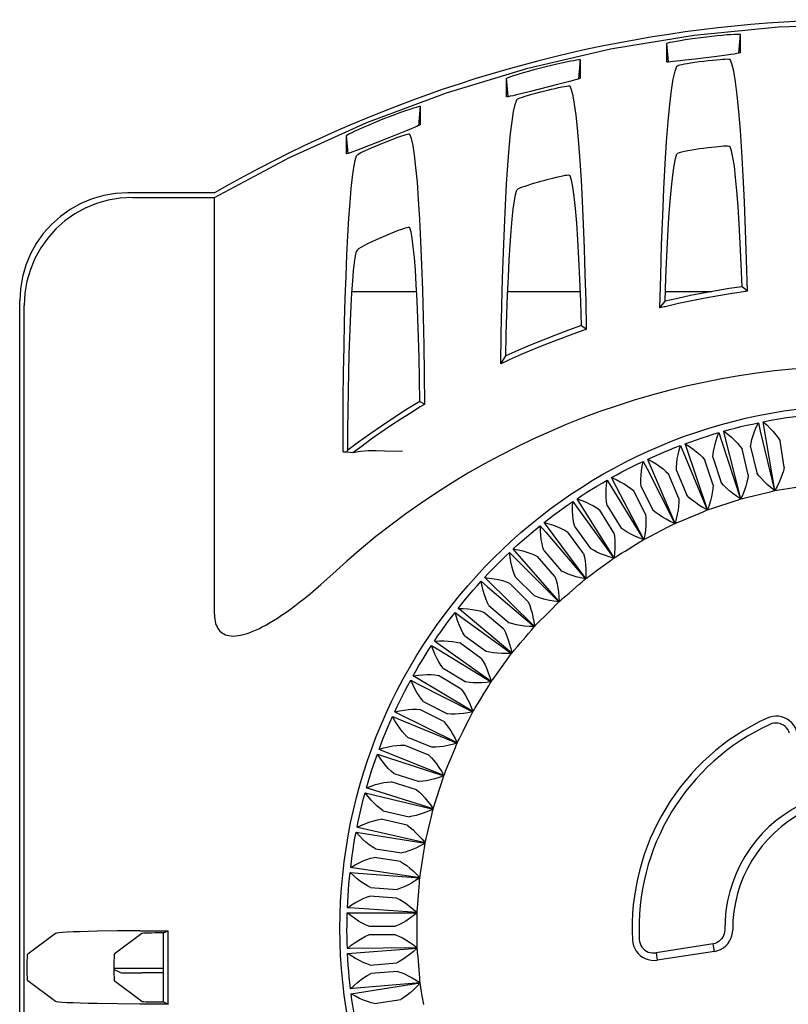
# Model space of a CAD drawing. Header units: inches. Extents: x 0 to 13.8, y 0 to 10.6.
# Tile 14 of 27: x 4.52 to 5.219, y 5.446 to 6.342. Entities that reach past the tile are written whole.
import ezdxf

# ---------------------------------------------------------------- set-up
doc = ezdxf.new("R2010")
doc.units = ezdxf.units.IN
doc.header["$LTSCALE"] = 0.75625
doc.header["$MEASUREMENT"] = 0
doc.layers.get('0').update_dxf_attribs({"linetype": 'CONTINUOUS'})

msp = doc.modelspace()

# ---------------------------------------------------------------- linework, layer by layer
at = {"color": 7, "linetype": 'Continuous'}
for p, q in [((5.0574, 6.31546), (5.13363, 6.328)), ((5.17552, 6.32882), (5.174, 6.31151)), ((5.17552, 6.32882), (5.17552, 6.312)), ((4.98214, 6.29799), (5.0574, 6.31546)), ((5.10859, 6.30371), (5.10859, 6.32053)), ((5.11005, 6.30384), (5.10859, 6.32053)), ((5.15428, 6.3087), (5.13458, 6.30625)), ((5.16297, 6.30983), (5.15428, 6.3087)), ((4.90818, 6.27565), (4.98214, 6.29799)), ((5.02985, 6.30575), (5.02832, 6.28825)), ((5.02985, 6.30575), (5.02985, 6.28893)), ((4.96292, 6.27196), (4.96292, 6.28877)), ((4.96438, 6.27208), (4.96292, 6.28877)), ((5.00914, 6.28304), (4.98474, 6.27685)), ((5.01769, 6.28525), (5.00914, 6.28304)), ((4.83583, 6.24854), (4.90818, 6.27565)), ((4.88418, 6.26333), (4.88263, 6.24561)), ((4.88418, 6.26333), (4.88418, 6.24652)), ((4.76554, 6.21684), (4.83583, 6.24854)), ((4.81725, 6.21996), (4.81725, 6.23678)), ((4.81871, 6.22009), (4.81725, 6.23678)), ((4.87253, 6.24135), (4.85425, 6.23406)), ((4.84012, 6.22556), (4.84361, 6.22705)), ((4.85484, 6.23152), (4.8619, 6.23418)), ((4.69717, 6.18048), (4.76554, 6.21684)), ((5.00468, 6.19776), (4.99936, 6.19638)), ((4.69717, 6.18461), (4.61837, 6.18461)), ((4.6225, 6.18048), (4.69717, 6.18048)), ((4.69717, 5.8013), (4.69717, 6.18048)), ((4.82228, 6.09475), (4.88112, 6.09475)), ((4.96395, 6.09475), (5.02997, 6.09475)), ((5.10748, 6.09475), (5.14961, 6.09475)), ((5.18191, 6.09498), (5.17707, 6.09918)), ((5.1819, 6.09498), (5.18039, 6.09477)), ((4.52001, 4.07825), (4.52001, 6.08624)), ((4.52413, 4.08238), (4.52413, 6.08212)), ((5.10242, 6.07992), (5.10718, 6.08597)), ((5.03097, 6.06382), (5.03569, 6.06046)), ((4.95765, 6.02903), (4.96222, 6.03624)), ((4.96276, 6.0314), (4.95766, 6.02903)), ((4.9653, 6.03256), (4.96276, 6.0314)), ((4.88405, 5.99488), (4.88864, 5.99232)), ((4.88019, 5.98717), (4.876, 5.98456)), ((4.88441, 5.98976), (4.88019, 5.98717)), ((4.88864, 5.99232), (4.88441, 5.98976)), ((5.1919, 5.97538), (5.19371, 5.96787)), ((5.1561, 5.96644), (5.1585, 5.9591)), ((5.19371, 5.96787), (5.20666, 5.91365)), ((4.82829, 5.95765), (4.81859, 5.95041)), ((5.1585, 5.9591), (5.17566, 5.90606)), ((5.2155, 5.93498), (5.21161, 5.9589)), ((4.81565, 5.94866), (4.81417, 5.94877)), ((4.81767, 5.94851), (4.81859, 5.95041)), ((4.86812, 5.94926), (4.85198, 5.94956)), ((5.12111, 5.95472), (5.12408, 5.94759)), ((5.1828, 5.92802), (5.17705, 5.95156)), ((5.1847, 5.95343), (5.19045, 5.92989)), ((5.08715, 5.9403), (5.09066, 5.93342)), ((5.12408, 5.94759), (5.14535, 5.89606)), ((5.15074, 5.91852), (5.14316, 5.94153)), ((5.15064, 5.94399), (5.15822, 5.92098)), ((5.09066, 5.93342), (5.11591, 5.88372)), ((5.11743, 5.93192), (5.12679, 5.90957)), ((5.05442, 5.92325), (5.05538, 5.92171)), ((5.05538, 5.92171), (5.08754, 5.8691)), ((5.11953, 5.90653), (5.11017, 5.92887)), ((5.08935, 5.89212), (5.07827, 5.91367)), ((5.08527, 5.91727), (5.09636, 5.89573)), ((5.21484, 5.91495), (5.21871, 5.91555)), ((5.21871, 5.91555), (5.22639, 5.9168)), ((5.02314, 5.90369), (5.02768, 5.89745)), ((5.18371, 5.908), (5.18752, 5.9089)), ((5.18752, 5.9089), (5.19508, 5.91075)), ((5.02768, 5.89745), (5.0604, 5.85231)), ((5.0604, 5.8754), (5.04766, 5.89601)), ((5.05435, 5.90015), (5.0671, 5.87954)), ((5.15322, 5.89863), (5.15695, 5.89982)), ((5.15695, 5.89982), (5.16434, 5.90226)), ((5.12357, 5.88689), (5.12719, 5.88838)), ((5.12719, 5.88838), (5.13436, 5.89139)), ((4.99348, 5.88173), (4.9985, 5.87587)), ((5.03285, 5.85645), (5.01853, 5.876)), ((5.02488, 5.88065), (5.0392, 5.86111)), ((5.09841, 5.87463), (5.10533, 5.87819)), ((4.9985, 5.87587), (5.03466, 5.83343)), ((5.09492, 5.87287), (5.09841, 5.87463)), ((4.99703, 5.8589), (5.01284, 5.84054)), ((5.06746, 5.85664), (5.0708, 5.85867)), ((5.0708, 5.85867), (5.07742, 5.86276)), ((4.96564, 5.85752), (4.97111, 5.85206)), ((4.97111, 5.85206), (5.01048, 5.8126)), ((5.00687, 5.83541), (4.99106, 5.85377)), ((5.04136, 5.83831), (5.04453, 5.8406)), ((5.04453, 5.8406), (5.05081, 5.84519)), ((4.93979, 5.83119), (4.94566, 5.82619)), ((4.97097, 5.83504), (4.98817, 5.81797)), ((4.94566, 5.82619), (4.98801, 5.78993)), ((4.98262, 5.81238), (4.96542, 5.82945)), ((5.01976, 5.82051), (5.02565, 5.82559)), ((5.01678, 5.81798), (5.01976, 5.82051)), ((4.94686, 5.8092), (4.96535, 5.79354)), ((4.91608, 5.80292), (4.92233, 5.79839)), ((4.92233, 5.79839), (4.96739, 5.76557)), ((4.96026, 5.78753), (4.94177, 5.80319)), ((4.99386, 5.79579), (4.99664, 5.79855)), ((4.99664, 5.79855), (5.00212, 5.80407)), ((4.92485, 5.78155), (4.94451, 5.76739)), ((4.97532, 5.77484), (4.98034, 5.78077)), ((4.89466, 5.77287), (4.90124, 5.76885)), ((4.90124, 5.76885), (4.94874, 5.73966)), ((4.93991, 5.761), (4.92025, 5.77516)), ((4.97276, 5.77187), (4.97532, 5.77484)), ((4.90508, 5.75226), (4.92579, 5.73968)), ((4.95592, 5.74953), (4.96046, 5.75584)), ((4.9217, 5.73295), (4.90099, 5.74553)), ((4.95361, 5.74637), (4.95592, 5.74953)), ((4.87566, 5.74124), (4.88254, 5.73774)), ((4.88254, 5.73774), (4.93218, 5.71237)), ((4.93855, 5.72274), (4.9426, 5.72942)), ((4.88767, 5.72151), (4.9093, 5.71059)), ((4.93649, 5.7194), (4.93855, 5.72274)), ((4.8592, 5.70821), (4.86634, 5.70527)), ((4.90576, 5.70356), (4.88412, 5.71448)), ((4.86634, 5.70527), (4.91782, 5.68387)), ((4.92337, 5.69474), (4.92687, 5.70168)), ((4.87273, 5.68948), (4.89515, 5.6803)), ((4.92158, 5.69126), (4.92337, 5.69474)), ((4.89217, 5.67301), (4.86974, 5.6822)), ((4.84539, 5.674), (4.85274, 5.67162)), ((4.85274, 5.67162), (4.90573, 5.65433)), ((4.91041, 5.6656), (4.91336, 5.67279)), ((4.9089, 5.66199), (4.91041, 5.6656)), ((4.86034, 5.65639), (4.88341, 5.64899)), ((4.88101, 5.64149), (4.85794, 5.64889)), ((4.83431, 5.6388), (4.84181, 5.63701)), ((4.84181, 5.63701), (4.896, 5.62393)), ((4.89856, 5.63181), (4.89978, 5.63553)), ((4.89978, 5.63553), (4.90216, 5.64294)), ((4.85059, 5.62242), (4.87417, 5.61686)), ((4.87237, 5.60919), (4.84878, 5.61475)), ((4.89155, 5.60472), (4.89333, 5.61229)), ((4.82601, 5.60285), (4.83364, 5.60165)), ((4.83364, 5.60165), (4.88869, 5.59286)), ((4.89062, 5.60092), (4.89155, 5.60472)), ((4.84353, 5.58779), (4.86748, 5.5841)), ((4.88575, 5.57336), (4.88694, 5.58105)), ((4.86628, 5.57632), (4.84233, 5.58001)), ((4.88513, 5.5695), (4.88575, 5.57336)), ((4.82057, 5.56635), (4.82827, 5.56576)), ((4.82827, 5.56576), (4.88384, 5.56132)), ((4.86279, 5.54306), (4.83863, 5.54487)), ((4.83922, 5.55272), (4.86338, 5.55092)), ((4.88244, 5.54165), (4.88302, 5.5494)), ((4.88212, 5.53775), (4.88244, 5.54165)), ((4.81801, 5.52954), (4.82573, 5.52955)), ((4.82573, 5.52955), (4.88147, 5.52949)), ((4.55243, 5.51086), (4.52729, 5.49201)), ((4.60898, 5.51311), (4.59059, 5.51281)), ((4.63113, 5.51079), (4.60608, 5.49201)), ((4.62938, 5.51329), (4.60898, 5.51311)), ((4.62938, 5.51329), (4.65493, 5.51335)), ((4.6508, 5.51129), (4.65493, 5.51335)), ((4.6508, 5.44848), (4.6508, 5.51129)), ((4.65493, 5.44642), (4.65493, 5.51335)), ((4.83767, 5.51741), (4.8619, 5.51751)), ((4.86193, 5.50964), (4.8377, 5.50954)), ((4.88162, 5.50977), (4.88159, 5.51754)), ((4.88161, 5.50585), (4.88162, 5.50977)), ((5.15089, 5.50128), (5.09894, 5.49333)), ((5.15194, 5.49446), (5.15089, 5.50128)), ((4.81834, 5.49265), (4.82603, 5.49326)), ((4.82603, 5.49326), (4.88161, 5.49757)), ((5.09894, 5.49333), (5.1, 5.48648)), ((5.15194, 5.49446), (5.1, 5.48648)), ((4.83889, 5.4821), (4.86304, 5.4841)), ((4.88331, 5.47792), (4.88267, 5.48567)), ((4.60567, 5.47912), (4.63859, 5.47912)), ((4.61133, 5.47526), (4.60567, 5.47809)), ((4.6508, 5.47493), (4.631, 5.47493)), ((4.86369, 5.47625), (4.83954, 5.47425)), ((4.8836, 5.47402), (4.88331, 5.47792)), ((4.55243, 5.44891), (4.52729, 5.46776)), ((4.63113, 5.44898), (4.60608, 5.46776)), ((4.82919, 5.45711), (4.88426, 5.46576)), ((4.82156, 5.45589), (4.82919, 5.45711)), ((4.62927, 5.44648), (4.60888, 5.44667)), ((4.65493, 5.44642), (4.62927, 5.44648)), ((4.6508, 5.44848), (4.65493, 5.44642)), ((4.84288, 5.44698), (4.86679, 5.45087)), ((4.88749, 5.44631), (4.88624, 5.45398))]:
    msp.add_line(p, q, dxfattribs=at)
for points in [[(5.13363, 6.328), (5.21035, 6.33552), (5.28772, 6.33806)], [(5.10859, 6.32053), (5.10895, 6.32076), (5.11002, 6.32108), (5.11182, 6.32152), (5.11427, 6.32203), (5.11738, 6.32263), (5.12105, 6.32328), (5.1252, 6.32396), (5.12973, 6.32465), (5.13456, 6.32534), (5.13956, 6.32601), (5.14462, 6.32664), (5.14961, 6.32721), (5.15442, 6.32771), (5.15896, 6.32814), (5.16311, 6.32848), (5.16678, 6.32874), (5.16988, 6.32892)], [(5.16988, 6.32892), (5.17235, 6.32901), (5.17412, 6.32902), (5.1752, 6.32895)], [(5.1752, 6.32895), (5.17529, 6.32893), (5.17537, 6.32891), (5.17544, 6.32889), (5.17548, 6.32887), (5.17551, 6.32884), (5.17552, 6.32882)], [(5.13458, 6.30625), (5.1253, 6.30513), (5.12116, 6.30465), (5.11748, 6.30424), (5.11437, 6.30392)], [(5.12716, 6.3023), (5.1305, 6.30284), (5.13418, 6.30337), (5.13812, 6.30392), (5.14218, 6.30444), (5.14624, 6.30492), (5.15016, 6.30535), (5.15381, 6.30571), (5.15711, 6.306)], [(5.15711, 6.306), (5.15962, 6.3062), (5.1618, 6.30631), (5.1636, 6.30634), (5.16496, 6.30629), (5.16585, 6.30615), (5.16627, 6.30592)], [(5.17552, 6.312), (5.17516, 6.3118), (5.17409, 6.31153), (5.1723, 6.31119), (5.16982, 6.31079), (5.16667, 6.31034), (5.16297, 6.30983)], [(5.18191, 6.09498), (5.18115, 6.12366), (5.18028, 6.15074), (5.17927, 6.17631), (5.17815, 6.20008), (5.17693, 6.22183), (5.17561, 6.24143), (5.1742, 6.25868), (5.17271, 6.27348), (5.17117, 6.28568), (5.16957, 6.29521), (5.16794, 6.30194), (5.16627, 6.30592)], [(4.96292, 6.28877), (4.96325, 6.28903), (4.96428, 6.28949), (4.96602, 6.29014), (4.96843, 6.29097), (4.97157, 6.29199), (4.97528, 6.29313), (4.97946, 6.29437), (4.98401, 6.29566), (4.98881, 6.29697), (4.99376, 6.29828), (4.99875, 6.29954), (5.00368, 6.30075), (5.00847, 6.30187), (5.013, 6.30288), (5.01722, 6.30378), (5.02098, 6.30453), (5.02411, 6.30511)], [(5.02411, 6.30511), (5.02661, 6.30553), (5.0284, 6.30577), (5.02951, 6.30584)], [(5.02951, 6.30584), (5.02961, 6.30584), (5.02969, 6.30583), (5.02976, 6.30581), (5.02981, 6.3058), (5.02984, 6.30578), (5.02985, 6.30575)], [(5.10242, 6.07992), (5.10313, 6.10941), (5.10396, 6.13731), (5.10492, 6.16372), (5.10601, 6.18833), (5.10721, 6.21092), (5.10851, 6.23134), (5.10991, 6.24939), (5.11138, 6.26495), (5.11292, 6.27787), (5.11452, 6.28807), (5.11616, 6.2954), (5.11784, 6.2999)], [(5.10895, 6.30359), (5.10884, 6.30361), (5.10875, 6.30362), (5.10868, 6.30364), (5.10863, 6.30366), (5.1086, 6.30368), (5.10859, 6.30371)], [(5.11437, 6.30392), (5.11187, 6.3037), (5.11007, 6.30359), (5.10895, 6.30359)], [(5.11784, 6.29991), (5.11826, 6.30025), (5.11917, 6.30062), (5.12055, 6.30101), (5.12239, 6.30143), (5.12461, 6.30186), (5.12716, 6.3023)], [(5.02985, 6.28893), (5.0295, 6.28869), (5.02847, 6.28829), (5.02674, 6.28775), (5.02435, 6.28705), (5.0213, 6.28621), (5.01769, 6.28525)], [(4.98288, 6.27339), (4.98601, 6.27429), (4.98938, 6.27521), (4.99295, 6.27616), (4.99661, 6.2771), (5.00027, 6.27801), (5.00382, 6.27886), (5.00716, 6.27963), (5.01024, 6.28032)], [(5.01024, 6.28032), (5.01307, 6.28092), (5.01554, 6.28137), (5.01759, 6.28168), (5.01914, 6.28182), (5.02014, 6.28179), (5.0206, 6.28159)], [(5.03569, 6.06046), (5.03515, 6.08604), (5.03451, 6.11051), (5.03377, 6.13395), (5.03292, 6.15614), (5.03199, 6.17692), (5.03096, 6.19616), (5.02986, 6.21372), (5.02869, 6.2295), (5.02745, 6.24338), (5.02615, 6.25528), (5.02481, 6.26511), (5.02343, 6.27281), (5.02203, 6.27829), (5.0206, 6.28159)], [(4.96329, 6.27189), (4.96318, 6.27188), (4.96308, 6.27189), (4.96301, 6.2719), (4.96296, 6.27191), (4.96293, 6.27193), (4.96292, 6.27196)], [(4.96882, 6.27296), (4.96625, 6.27239), (4.96441, 6.27203), (4.96329, 6.27189)], [(4.98474, 6.27685), (4.97587, 6.27464), (4.97203, 6.27371), (4.96882, 6.27296)], [(4.97217, 6.26926), (4.97265, 6.26973), (4.9737, 6.27029), (4.97529, 6.27095), (4.97739, 6.2717), (4.97994, 6.27251), (4.98288, 6.27339)], [(4.81725, 6.23678), (4.8176, 6.23709), (4.81856, 6.23767), (4.82013, 6.2385), (4.82233, 6.23958), (4.82521, 6.24094), (4.82867, 6.24253), (4.83271, 6.24432), (4.83718, 6.24625), (4.84201, 6.24828), (4.84704, 6.25034), (4.85214, 6.25238), (4.85718, 6.25434), (4.86203, 6.25617), (4.86667, 6.25787), (4.87114, 6.25945), (4.87515, 6.26082), (4.8784, 6.26188)], [(4.8784, 6.26188), (4.88095, 6.26266), (4.88275, 6.26316), (4.88381, 6.26337)], [(4.88381, 6.26337), (4.88392, 6.26339), (4.88401, 6.26339), (4.88408, 6.26339), (4.88414, 6.26338), (4.88417, 6.26336), (4.88418, 6.26333)], [(4.95765, 6.02903), (4.95808, 6.0559), (4.95862, 6.08173), (4.95928, 6.10662), (4.96005, 6.13031), (4.96092, 6.15261), (4.96189, 6.17339), (4.96295, 6.19248), (4.96409, 6.20977), (4.9653, 6.22511), (4.96658, 6.23841), (4.96792, 6.24954), (4.9693, 6.25845), (4.97072, 6.265), (4.97217, 6.26925)], [(4.88418, 6.24652), (4.88382, 6.24622), (4.88282, 6.2457), (4.8812, 6.24495), (4.87895, 6.24398), (4.87603, 6.24277), (4.87253, 6.24135)], [(4.87493, 6.2377), (4.87457, 6.23787), (4.87383, 6.23787), (4.87273, 6.23768), (4.87127, 6.23732), (4.86943, 6.23678), (4.86724, 6.23607), (4.86472, 6.23521), (4.8619, 6.23418)], [(4.88864, 5.99232), (4.88836, 6.01959), (4.88794, 6.04596), (4.88739, 6.07155), (4.88672, 6.09601), (4.88592, 6.11912), (4.88502, 6.14068), (4.88401, 6.16048), (4.88291, 6.17838), (4.88173, 6.19418), (4.88047, 6.20777), (4.87915, 6.219), (4.87778, 6.22779), (4.87637, 6.23401), (4.87493, 6.2377)], [(4.85425, 6.23406), (4.83023, 6.22456), (4.82623, 6.223), (4.823, 6.22177)], [(4.8265, 6.21839), (4.82687, 6.21889), (4.82766, 6.21951), (4.82885, 6.22026), (4.83042, 6.22112), (4.83237, 6.2221), (4.83466, 6.22317), (4.83726, 6.22432), (4.84012, 6.22556)], [(4.84361, 6.22705), (4.85107, 6.23005), (4.85484, 6.23152)], [(5.15269, 6.22626), (5.14935, 6.22589), (5.14582, 6.22547), (5.14217, 6.225), (5.13852, 6.2245), (5.13497, 6.22399), (5.13161, 6.22347)], [(5.16627, 6.22637), (5.16588, 6.22666), (5.16508, 6.22686), (5.16388, 6.22696), (5.16229, 6.22698), (5.16034, 6.22691), (5.15807, 6.22676), (5.15551, 6.22655), (5.15269, 6.22626)], [(5.17707, 6.09918), (5.17631, 6.11975), (5.17547, 6.13879), (5.17453, 6.15637), (5.17352, 6.17228), (5.17243, 6.18638), (5.17128, 6.19857), (5.17008, 6.20872), (5.16884, 6.21679), (5.16757, 6.22266), (5.16627, 6.22637)], [(4.81417, 5.9489), (4.81422, 5.97337), (4.81439, 5.99746), (4.81468, 6.02128), (4.81507, 6.04453), (4.81557, 6.06697), (4.81618, 6.08847), (4.81688, 6.10883), (4.81768, 6.1279), (4.81856, 6.14553), (4.81952, 6.16158), (4.82056, 6.17591), (4.82165, 6.18842), (4.82281, 6.199), (4.824, 6.20757), (4.82523, 6.21401), (4.8265, 6.21838)], [(4.81763, 6.21995), (4.81751, 6.21993), (4.81742, 6.21992), (4.81735, 6.21991), (4.81729, 6.21992), (4.81726, 6.21994), (4.81725, 6.21996)], [(4.823, 6.22177), (4.82047, 6.22085), (4.81869, 6.22024), (4.81763, 6.21995)], [(5.10718, 6.08597), (5.1079, 6.10726), (5.10871, 6.12704), (5.10962, 6.14538), (5.11061, 6.16205), (5.11168, 6.17688), (5.11282, 6.18978), (5.11401, 6.20061), (5.11525, 6.2093), (5.11653, 6.21571), (5.11784, 6.21991)], [(5.13161, 6.22347), (5.12788, 6.22284), (5.12461, 6.22222), (5.1219, 6.22161), (5.11983, 6.22102), (5.11845, 6.22045), (5.11784, 6.21991)], [(5.0206, 6.20018), (5.02015, 6.20047), (5.01921, 6.20057), (5.01779, 6.20049), (5.01593, 6.20024), (5.01364, 6.19982), (5.01097, 6.19926), (5.00796, 6.19857), (5.00468, 6.19776)], [(5.03097, 6.06382), (5.03031, 6.08565), (5.02955, 6.10593), (5.02869, 6.12477), (5.02773, 6.14189), (5.02669, 6.1571), (5.02557, 6.17027), (5.02439, 6.18125), (5.02316, 6.18996), (5.0219, 6.19625), (5.0206, 6.20018)], [(4.98852, 6.19336), (4.9852, 6.19236), (4.98213, 6.1914), (4.97938, 6.19048), (4.977, 6.18961), (4.97505, 6.18881), (4.97358, 6.18807), (4.97262, 6.18743), (4.97217, 6.18687)], [(4.99936, 6.19638), (4.99662, 6.19564), (4.99388, 6.19489), (4.99117, 6.19413), (4.98852, 6.19336)], [(4.61837, 6.18461), (4.60728, 6.18398), (4.59647, 6.18214), (4.58587, 6.17908), (4.57568, 6.17487), (4.56603, 6.16953), (4.55703, 6.16315), (4.54881, 6.1558), (4.54146, 6.14758), (4.53508, 6.13858), (4.52974, 6.12894), (4.52553, 6.11874), (4.52247, 6.10814), (4.52064, 6.09733), (4.52001, 6.08624)], [(4.96222, 6.03624), (4.96267, 6.05567), (4.96321, 6.07413), (4.96382, 6.09169), (4.96452, 6.10814), (4.96529, 6.12335), (4.96612, 6.13722), (4.96702, 6.14962), (4.96797, 6.16049), (4.96897, 6.1697), (4.97001, 6.17721), (4.97107, 6.18292), (4.97217, 6.18687)], [(4.6225, 6.18048), (4.61135, 6.17984), (4.6005, 6.178), (4.58989, 6.17493), (4.57971, 6.1707), (4.57009, 6.16537), (4.56113, 6.159), (4.55294, 6.15168), (4.54561, 6.14349), (4.53925, 6.13452), (4.53391, 6.1249), (4.52969, 6.11472), (4.52662, 6.10411), (4.52477, 6.09326), (4.52413, 6.08211)], [(4.87493, 6.15264), (4.87444, 6.15296), (4.87339, 6.15297), (4.87184, 6.15269), (4.8698, 6.15213), (4.86726, 6.15129), (4.86423, 6.15019), (4.86075, 6.14884), (4.85688, 6.14728), (4.85271, 6.14553), (4.84845, 6.1437), (4.84436, 6.14189), (4.8404, 6.14008), (4.83652, 6.13824), (4.83309, 6.13648), (4.83033, 6.13492), (4.82831, 6.13356), (4.82705, 6.13245), (4.8265, 6.13158)], [(4.88405, 5.99488), (4.88375, 6.01508), (4.88335, 6.03438), (4.88284, 6.05287), (4.88224, 6.07029), (4.88156, 6.08644), (4.88079, 6.10118), (4.87994, 6.11435), (4.87903, 6.12583), (4.87807, 6.13548), (4.87705, 6.14322), (4.87601, 6.14893), (4.87493, 6.15264)], [(4.81859, 5.95041), (4.81864, 5.9687), (4.81879, 5.98664), (4.81903, 6.00429), (4.81935, 6.02141), (4.81977, 6.03783), (4.82026, 6.0534), (4.82084, 6.06796), (4.82148, 6.08139), (4.8222, 6.09354), (4.82297, 6.10431), (4.82379, 6.11357), (4.82466, 6.12126), (4.82556, 6.12725), (4.8265, 6.13158)], [(5.18039, 6.09477), (5.16807, 6.09296), (5.15578, 6.09096), (5.14353, 6.08877), (5.13131, 6.08638), (5.11913, 6.0838), (5.107, 6.08102)], [(5.17712, 6.09918), (5.16529, 6.09741), (5.15354, 6.09546), (5.14185, 6.09334), (5.13023, 6.09105), (5.11867, 6.0886), (5.10718, 6.08597)], [(5.107, 6.08102), (5.10624, 6.08084), (5.10243, 6.07992)], [(5.031, 6.06383), (5.01913, 6.0596), (5.00742, 6.05522), (4.99587, 6.05069), (4.98448, 6.04601), (4.97327, 6.04119), (4.96222, 6.03624)], [(5.03223, 6.05928), (5.0208, 6.05522), (5.00948, 6.051), (4.99826, 6.04662), (4.98716, 6.04209), (4.97617, 6.0374), (4.9653, 6.03256)], [(5.03569, 6.06046), (5.03512, 6.06027), (5.03223, 6.05927)], [(4.88405, 5.99488), (4.8719, 5.98737), (4.86026, 5.97987), (4.84912, 5.9724), (4.83846, 5.96499), (4.82829, 5.95765)], [(4.876, 5.98456), (4.86657, 5.97855), (4.8574, 5.9725), (4.84848, 5.96644), (4.83981, 5.96035), (4.83138, 5.95425), (4.82319, 5.94814)], [(5.16053, 5.96771), (5.16571, 5.96917), (5.17091, 5.97056), (5.17613, 5.97187), (5.18138, 5.97311), (5.18663, 5.97428), (5.1919, 5.97538)], [(5.1847, 5.95343), (5.18523, 5.95678), (5.18603, 5.96022), (5.18708, 5.96375), (5.1884, 5.96743), (5.19001, 5.97131), (5.1919, 5.97538)], [(5.19642, 5.97629), (5.2017, 5.97734), (5.20699, 5.97832), (5.2123, 5.97922), (5.21762, 5.98005), (5.22295, 5.9808), (5.22829, 5.98148)], [(5.20691, 5.9137), (5.19671, 5.97451), (5.19642, 5.97629)], [(5.19642, 5.97629), (5.19979, 5.97325), (5.20281, 5.97027), (5.20548, 5.96737), (5.20782, 5.96452), (5.20987, 5.96169), (5.21161, 5.9589)], [(5.12543, 5.95633), (5.13048, 5.9582), (5.13556, 5.95999), (5.14066, 5.96171), (5.14578, 5.96336), (5.15093, 5.96493), (5.1561, 5.96644)], [(5.15064, 5.94399), (5.15091, 5.94735), (5.15143, 5.95085), (5.1522, 5.95447), (5.15324, 5.95825), (5.15453, 5.96225), (5.1561, 5.96644)], [(5.17591, 5.90613), (5.16096, 5.96595), (5.16053, 5.96771)], [(5.16053, 5.96771), (5.16412, 5.96495), (5.16737, 5.96222), (5.17027, 5.95952), (5.17284, 5.95685), (5.1751, 5.95419), (5.17705, 5.95156)], [(4.82319, 5.94814), (4.81714, 5.94855), (4.81565, 5.94866)], [(4.85198, 5.94956), (4.84433, 5.94976), (4.83698, 5.94973), (4.82993, 5.94915), (4.82319, 5.94814)], [(5.09133, 5.94224), (5.09622, 5.94449), (5.10114, 5.94668), (5.10609, 5.94879), (5.11107, 5.95084), (5.11608, 5.95282), (5.12111, 5.95472)], [(5.11743, 5.93192), (5.11743, 5.93526), (5.11768, 5.93878), (5.11817, 5.94248), (5.1189, 5.94637), (5.11988, 5.95045), (5.12111, 5.95472)], [(5.14559, 5.89615), (5.12599, 5.95462), (5.12543, 5.95633)], [(5.12543, 5.95633), (5.12922, 5.95387), (5.13267, 5.9514), (5.13578, 5.94893), (5.13856, 5.94647), (5.14102, 5.944), (5.14316, 5.94153)], [(5.05844, 5.92552), (5.06313, 5.92815), (5.06787, 5.93071), (5.07264, 5.93321), (5.07744, 5.93564), (5.08228, 5.938), (5.08715, 5.9403)], [(5.08527, 5.91727), (5.08501, 5.92063), (5.08498, 5.92417), (5.08517, 5.92786), (5.0856, 5.93177), (5.08626, 5.93591), (5.08715, 5.9403)], [(5.11615, 5.88383), (5.09203, 5.94057), (5.09133, 5.94224)], [(5.09133, 5.94224), (5.09529, 5.94008), (5.09892, 5.9379), (5.10223, 5.93567), (5.1052, 5.93343), (5.10785, 5.93116), (5.11017, 5.92887)], [(5.20666, 5.91365), (5.20318, 5.91642), (5.20001, 5.91916), (5.19717, 5.92188), (5.19463, 5.92457), (5.19239, 5.92724), (5.19045, 5.92989)], [(5.2155, 5.93498), (5.21474, 5.93174), (5.21371, 5.92838), (5.21241, 5.9249), (5.21085, 5.92131), (5.20902, 5.91757), (5.20691, 5.9137)], [(5.02696, 5.90626), (5.03144, 5.90925), (5.03595, 5.91218), (5.04051, 5.91504), (5.04511, 5.91784), (5.04975, 5.92058), (5.05442, 5.92325)], [(5.05435, 5.90015), (5.05383, 5.90347), (5.05353, 5.90699), (5.05343, 5.9107), (5.05355, 5.91463), (5.05388, 5.91882), (5.05442, 5.92325)], [(5.08776, 5.86923), (5.05926, 5.92391), (5.05844, 5.92552)], [(5.05844, 5.92552), (5.06253, 5.92369), (5.06632, 5.9218), (5.06982, 5.91982), (5.07299, 5.91779), (5.0758, 5.91575), (5.07827, 5.91367)], [(5.17566, 5.90606), (5.17195, 5.90857), (5.16857, 5.91106), (5.16553, 5.91353), (5.1628, 5.916), (5.16036, 5.91849), (5.15822, 5.92098)], [(5.1828, 5.92802), (5.18229, 5.92473), (5.18153, 5.92129), (5.18051, 5.91773), (5.17924, 5.91403), (5.1777, 5.91016), (5.17591, 5.90613)], [(5.15074, 5.91852), (5.15049, 5.91519), (5.15, 5.91171), (5.14927, 5.90808), (5.14829, 5.90428), (5.14706, 5.90031), (5.14559, 5.89615)], [(5.19508, 5.91075), (5.19888, 5.91171), (5.20273, 5.91265)], [(5.20273, 5.91265), (5.20469, 5.91314), (5.20666, 5.91365)], [(5.20691, 5.9137), (5.20893, 5.914), (5.21093, 5.91431), (5.21484, 5.91495)], [(4.99709, 5.8846), (5.00132, 5.88793), (5.00559, 5.8912), (5.00991, 5.89441), (5.01428, 5.89757), (5.01869, 5.90066), (5.02314, 5.90369)], [(5.02488, 5.88065), (5.0241, 5.88392), (5.02352, 5.88741), (5.02313, 5.8911), (5.02294, 5.89503), (5.02294, 5.89923), (5.02314, 5.90369)], [(5.06061, 5.85245), (5.02791, 5.90472), (5.02696, 5.90626)], [(5.02696, 5.90626), (5.03121, 5.90475), (5.03514, 5.90316), (5.03876, 5.90148), (5.04205, 5.89972), (5.04502, 5.8979), (5.04766, 5.89601)], [(5.11953, 5.90653), (5.11954, 5.90318), (5.11932, 5.89966), (5.11888, 5.89599), (5.1182, 5.89215), (5.11729, 5.88809), (5.11615, 5.88383)], [(5.14535, 5.89606), (5.14143, 5.89828), (5.13786, 5.90051), (5.13464, 5.90273), (5.13174, 5.90498), (5.12912, 5.90726), (5.12679, 5.90957)], [(5.16434, 5.90226), (5.16805, 5.90351), (5.17182, 5.90475)], [(5.17182, 5.90475), (5.17373, 5.9054), (5.17566, 5.90606)], [(5.17591, 5.90613), (5.17789, 5.90659), (5.17986, 5.90706), (5.18371, 5.908)], [(5.11591, 5.88372), (5.11184, 5.88562), (5.1081, 5.88756), (5.10472, 5.88953), (5.10165, 5.89154), (5.09886, 5.89361), (5.09636, 5.89573)], [(5.13436, 5.89139), (5.13796, 5.89293), (5.14162, 5.89446)], [(5.14162, 5.89446), (5.14348, 5.89525), (5.14535, 5.89606)], [(5.14559, 5.89615), (5.14753, 5.89677), (5.14946, 5.89739), (5.15322, 5.89863)], [(5.08935, 5.89212), (5.08963, 5.88878), (5.08969, 5.88526), (5.08953, 5.88157), (5.08916, 5.87769), (5.08857, 5.87357), (5.08776, 5.86923)], [(5.11615, 5.88383), (5.11804, 5.88459), (5.11991, 5.88536), (5.12357, 5.88689)], [(4.96901, 5.86066), (4.97297, 5.86431), (4.97697, 5.86791), (4.98103, 5.87145), (4.98513, 5.87494), (4.98928, 5.87836), (4.99348, 5.88173)], [(4.99703, 5.8589), (4.996, 5.86208), (4.99514, 5.8655), (4.99447, 5.86918), (4.99396, 5.87311), (4.99364, 5.87729), (4.99348, 5.88173)], [(5.03486, 5.83359), (4.99816, 5.88314), (4.99709, 5.8846)], [(4.99709, 5.8846), (5.00144, 5.88343), (5.00548, 5.88215), (5.00923, 5.88075), (5.01265, 5.87926), (5.01575, 5.87767), (5.01853, 5.876)], [(5.08754, 5.8691), (5.08333, 5.87068), (5.07946, 5.87232), (5.07592, 5.87401), (5.0727, 5.87578), (5.06976, 5.87762), (5.0671, 5.87954)], [(5.10533, 5.87819), (5.1088, 5.88001), (5.11232, 5.88183)], [(5.11232, 5.88183), (5.11411, 5.88277), (5.11591, 5.88372)], [(5.0604, 5.8754), (5.06094, 5.87209), (5.06127, 5.86858), (5.06141, 5.8649), (5.06134, 5.86099), (5.06107, 5.85684), (5.06061, 5.85245)], [(5.08411, 5.86694), (5.08582, 5.86801), (5.08754, 5.8691)], [(5.08776, 5.86923), (5.08959, 5.87014), (5.09139, 5.87105), (5.09492, 5.87287)], [(5.01067, 5.81277), (4.97019, 5.85929), (4.96901, 5.86066)], [(4.96901, 5.86066), (4.97344, 5.85983), (4.97757, 5.85888), (4.98138, 5.85779), (4.9849, 5.85657), (4.98812, 5.85523), (4.99106, 5.85377)], [(5.0604, 5.85231), (5.05608, 5.85355), (5.05209, 5.85488), (5.04844, 5.85629), (5.04508, 5.8578), (5.042, 5.8594), (5.0392, 5.86111)], [(5.07742, 5.86276), (5.08073, 5.86485), (5.08411, 5.86694)], [(4.9429, 5.83459), (4.94655, 5.83854), (4.95026, 5.84244), (4.95403, 5.84629), (4.95785, 5.85009), (4.96172, 5.85383), (4.96564, 5.85752)], [(4.97097, 5.83504), (4.96969, 5.83812), (4.96857, 5.84147), (4.96761, 5.84508), (4.9668, 5.84896), (4.96614, 5.8531), (4.96564, 5.85752)], [(5.03285, 5.85645), (5.03364, 5.8532), (5.03425, 5.84974), (5.03468, 5.84606), (5.03492, 5.84216), (5.03498, 5.838), (5.03486, 5.83359)], [(5.05081, 5.84519), (5.05395, 5.84753), (5.05715, 5.84988)], [(5.05715, 5.84988), (5.05877, 5.85108), (5.0604, 5.85231)], [(5.06061, 5.85245), (5.06236, 5.8535), (5.06408, 5.85455), (5.06746, 5.85664)], [(5.03466, 5.83343), (5.03025, 5.83433), (5.02617, 5.83534), (5.02242, 5.83647), (5.01896, 5.8377), (5.01577, 5.83906), (5.01284, 5.84054)], [(4.69717, 5.8013), (4.69725, 5.79896), (4.69745, 5.79678), (4.69779, 5.79477), (4.69825, 5.79291), (4.69884, 5.7912), (4.69953, 5.78964), (4.70032, 5.78823), (4.70121, 5.78698), (4.7022, 5.78586), (4.70328, 5.78487), (4.70445, 5.784), (4.70573, 5.78326), (4.70714, 5.78262), (4.70869, 5.78211), (4.71039, 5.78173), (4.71223, 5.78149), (4.71422, 5.78141), (4.71635, 5.78149), (4.71859, 5.78173), (4.72094, 5.78214), (4.7234, 5.7827), (4.72598, 5.78344), (4.72866, 5.78434), (4.73146, 5.7854), (4.73438, 5.78664), (4.73741, 5.78804), (4.74056, 5.78962), (4.74383, 5.79138), (4.74722, 5.79331), (4.75074, 5.79543), (4.75439, 5.79774), (4.75818, 5.80024), (4.76211, 5.80295), (4.76619, 5.80587), (4.77042, 5.80901), (4.77481, 5.81238), (4.77936, 5.81598), (4.78409, 5.81984), (4.78899, 5.82395), (4.79407, 5.82834), (4.79934, 5.83303), (4.8048, 5.838)], [(4.91891, 5.80655), (4.92225, 5.81077), (4.92564, 5.81495), (4.92909, 5.81909), (4.9326, 5.82317), (4.93617, 5.82721), (4.93979, 5.83119)], [(4.94686, 5.8092), (4.94535, 5.81217), (4.94397, 5.81542), (4.94272, 5.81895), (4.94161, 5.82275), (4.94063, 5.82683), (4.93979, 5.83119)], [(4.98818, 5.79012), (4.94418, 5.83331), (4.9429, 5.83459)], [(4.9429, 5.83459), (4.9474, 5.83411), (4.95159, 5.83348), (4.95547, 5.8327), (4.95906, 5.83176), (4.96238, 5.83068), (4.96542, 5.82945)], [(5.00687, 5.83541), (5.00792, 5.83222), (5.0088, 5.82881), (5.00951, 5.82518), (5.01005, 5.82131), (5.01044, 5.81717), (5.01067, 5.81277)], [(5.03161, 5.83076), (5.03313, 5.83208), (5.03466, 5.83343)], [(5.03486, 5.83359), (5.03652, 5.83478), (5.03816, 5.83596), (5.04136, 5.83831)], [(5.02565, 5.82559), (5.0286, 5.82817), (5.03161, 5.83076)], [(5.01048, 5.8126), (5.00601, 5.81315), (5.00185, 5.81384), (4.99804, 5.81466), (4.99451, 5.81562), (4.99121, 5.81673), (4.98817, 5.81797)], [(5.01067, 5.81277), (5.01223, 5.81409), (5.01377, 5.81539), (5.01678, 5.81798)], [(4.96755, 5.76577), (4.92029, 5.80538), (4.91891, 5.80655)], [(4.91891, 5.80655), (4.92344, 5.80642), (4.92768, 5.80612), (4.93161, 5.80565), (4.93526, 5.805), (4.93865, 5.80418), (4.94177, 5.80319)], [(4.98262, 5.81238), (4.98392, 5.80929), (4.98506, 5.80596), (4.98605, 5.8024), (4.9869, 5.79858), (4.98761, 5.79448), (4.98818, 5.79012)], [(5.00212, 5.80407), (5.00486, 5.80687), (5.00765, 5.80969)], [(5.00765, 5.80969), (5.00906, 5.81113), (5.01048, 5.8126)], [(4.8972, 5.77671), (4.90019, 5.78119), (4.90325, 5.78562), (4.90636, 5.79001), (4.90954, 5.79436), (4.91278, 5.79866), (4.91608, 5.80292)], [(4.92485, 5.78155), (4.92311, 5.78439), (4.92148, 5.78752), (4.91996, 5.79094), (4.91855, 5.79465), (4.91726, 5.79864), (4.91608, 5.80292)], [(4.98818, 5.79012), (4.98964, 5.79155), (4.99107, 5.79297), (4.99386, 5.79579)], [(4.96026, 5.78753), (4.96179, 5.78455), (4.96319, 5.78133), (4.96445, 5.77786), (4.9656, 5.77412), (4.96663, 5.77009), (4.96755, 5.76577)], [(4.98801, 5.78993), (4.98351, 5.79013), (4.97931, 5.79049), (4.97545, 5.79101), (4.97185, 5.79169), (4.96848, 5.79253), (4.96535, 5.79354)], [(4.98034, 5.78077), (4.98285, 5.78378), (4.98542, 5.78681)], [(4.98542, 5.78681), (4.98671, 5.78836), (4.98801, 5.78993)], [(4.87789, 5.74527), (4.88053, 5.74996), (4.88322, 5.75462), (4.88599, 5.75925), (4.88881, 5.76383), (4.8917, 5.76837), (4.89466, 5.77287)], [(4.90508, 5.75226), (4.90312, 5.75495), (4.90125, 5.75795), (4.89947, 5.76124), (4.89778, 5.76483), (4.89617, 5.7687), (4.89466, 5.77287)], [(4.8972, 5.77671), (4.90173, 5.77695), (4.90597, 5.77698), (4.90993, 5.77681), (4.91362, 5.77645), (4.91706, 5.7759), (4.92025, 5.77516)], [(4.94888, 5.73988), (4.89867, 5.77566), (4.8972, 5.77671)], [(4.96755, 5.76577), (4.96888, 5.76731), (4.9702, 5.76884), (4.97276, 5.77187)], [(4.93991, 5.761), (4.94167, 5.75815), (4.94332, 5.75504), (4.94485, 5.75168), (4.94629, 5.74805), (4.94763, 5.74411), (4.94888, 5.73988)], [(4.96739, 5.76557), (4.96291, 5.76541), (4.9587, 5.76544), (4.95478, 5.76566), (4.95112, 5.76606), (4.94769, 5.76663), (4.94451, 5.76739)], [(4.96046, 5.75584), (4.96273, 5.75903), (4.96505, 5.76225)], [(4.96505, 5.76225), (4.96622, 5.7639), (4.96739, 5.76557)], [(4.87789, 5.74527), (4.8824, 5.74585), (4.88663, 5.74622), (4.89058, 5.74636), (4.89428, 5.74629), (4.89775, 5.74601), (4.90099, 5.74553)], [(4.93231, 5.7126), (4.87944, 5.74433), (4.87789, 5.74527)], [(4.94888, 5.73988), (4.9501, 5.74152), (4.95129, 5.74315), (4.95361, 5.74637)], [(4.86112, 5.7124), (4.86337, 5.71729), (4.86569, 5.72215), (4.86809, 5.72697), (4.87055, 5.73177), (4.87307, 5.73652), (4.87566, 5.74124)], [(4.88767, 5.72151), (4.88551, 5.72404), (4.88341, 5.72688), (4.88137, 5.73002), (4.8794, 5.73346), (4.8775, 5.7372), (4.87566, 5.74124)], [(4.9217, 5.73295), (4.92367, 5.73028), (4.92555, 5.72732), (4.92736, 5.72406), (4.92909, 5.72052), (4.93074, 5.7167), (4.93231, 5.7126)], [(4.94874, 5.73966), (4.94428, 5.73916), (4.94009, 5.73886), (4.93616, 5.73877), (4.93249, 5.73887), (4.92902, 5.73918), (4.92579, 5.73968)], [(4.9426, 5.72942), (4.94461, 5.73278), (4.94667, 5.73618)], [(4.94667, 5.73618), (4.9477, 5.73791), (4.94874, 5.73966)], [(4.93231, 5.7126), (4.93338, 5.71432), (4.93444, 5.71603), (4.93649, 5.7194)], [(4.84697, 5.67833), (4.84883, 5.68338), (4.85077, 5.6884), (4.85277, 5.6934), (4.85485, 5.69837), (4.85699, 5.7033), (4.8592, 5.70821)], [(4.87273, 5.68948), (4.87037, 5.69184), (4.86805, 5.69451), (4.86578, 5.69748), (4.86355, 5.70075), (4.86136, 5.70433), (4.8592, 5.70821)], [(4.86112, 5.7124), (4.86556, 5.71334), (4.86975, 5.71404), (4.87368, 5.71449), (4.87737, 5.71471), (4.88085, 5.71471), (4.88412, 5.71448)], [(4.91793, 5.68411), (4.86273, 5.71159), (4.86112, 5.7124)], [(4.93218, 5.71237), (4.92778, 5.71152), (4.92362, 5.71089), (4.91972, 5.71049), (4.91604, 5.71031), (4.91257, 5.71035), (4.9093, 5.71059)], [(4.92687, 5.70168), (4.92861, 5.70519), (4.93039, 5.70874)], [(4.93039, 5.70874), (4.93129, 5.71054), (4.93218, 5.71237)], [(5.22672, 5.69518), (5.22557, 5.69785), (5.22414, 5.70025), (5.2224, 5.70237), (5.22039, 5.70422), (5.21812, 5.70578), (5.21567, 5.70702), (5.21312, 5.70789), (5.21048, 5.7084), (5.20777, 5.70854), (5.20507, 5.70831), (5.20243, 5.70772), (5.19987, 5.70675)], [(4.90576, 5.70356), (4.90793, 5.70105), (4.91004, 5.69824), (4.91209, 5.69514), (4.91409, 5.69176), (4.91604, 5.68808), (4.91793, 5.68411)], [(5.22015, 5.69295), (5.21954, 5.69467), (5.21869, 5.69626), (5.21759, 5.69775), (5.21629, 5.69907), (5.21481, 5.70018), (5.2132, 5.70106), (5.21149, 5.7017), (5.2097, 5.70209), (5.20786, 5.70221), (5.20601, 5.70208), (5.20422, 5.70169), (5.20249, 5.70104)], [(4.91793, 5.68411), (4.91887, 5.68592), (4.91979, 5.68771), (4.92158, 5.69126)], [(4.84697, 5.67833), (4.85133, 5.67961), (4.85545, 5.68063), (4.85933, 5.68139), (4.86299, 5.6819), (4.86646, 5.68217), (4.86974, 5.6822)], [(4.91782, 5.68387), (4.9135, 5.68268), (4.9094, 5.68172), (4.90553, 5.68102), (4.90188, 5.68055), (4.89841, 5.68031), (4.89515, 5.6803)], [(4.91336, 5.67279), (4.91482, 5.67643), (4.91632, 5.6801)], [(4.91632, 5.6801), (4.91707, 5.68198), (4.91782, 5.68387)], [(4.83554, 5.64324), (4.837, 5.64842), (4.83854, 5.65358), (4.84014, 5.65872), (4.84182, 5.66384), (4.84357, 5.66893), (4.84539, 5.674)], [(4.86034, 5.65639), (4.8578, 5.65856), (4.85528, 5.66103), (4.85279, 5.66381), (4.85031, 5.66689), (4.84784, 5.67029), (4.84539, 5.674)], [(4.90582, 5.65457), (4.84864, 5.67764), (4.84697, 5.67833)], [(4.89217, 5.67301), (4.89453, 5.67067), (4.89685, 5.66804), (4.89914, 5.66512), (4.9014, 5.6619), (4.90362, 5.65839), (4.90582, 5.65457)], [(4.90582, 5.65457), (4.90662, 5.65645), (4.9074, 5.65831), (4.9089, 5.66199)], [(4.90573, 5.65433), (4.90152, 5.6528), (4.89751, 5.65153), (4.89371, 5.65052), (4.8901, 5.64977), (4.88667, 5.64926), (4.88341, 5.64899)], [(4.90453, 5.65046), (4.90514, 5.65238), (4.90573, 5.65433)], [(4.83554, 5.64324), (4.83978, 5.64486), (4.84381, 5.64621), (4.84762, 5.64727), (4.85123, 5.64806), (4.85467, 5.6486), (4.85794, 5.64889)], [(4.89607, 5.62418), (4.83726, 5.64269), (4.83554, 5.64324)], [(4.90216, 5.64294), (4.90332, 5.64668), (4.90453, 5.65046)], [(4.82689, 5.60737), (4.82795, 5.61265), (4.82907, 5.61791), (4.83027, 5.62316), (4.83154, 5.6284), (4.83289, 5.63361), (4.83431, 5.6388)], [(4.85059, 5.62242), (4.84789, 5.62439), (4.84518, 5.62666), (4.84248, 5.62923), (4.83977, 5.63211), (4.83704, 5.6353), (4.83431, 5.6388)], [(4.88101, 5.64149), (4.88355, 5.63934), (4.88608, 5.6369), (4.88859, 5.63417), (4.89109, 5.63114), (4.89358, 5.62781), (4.89607, 5.62418)], [(4.89607, 5.62418), (4.89672, 5.62612), (4.89735, 5.62803), (4.89856, 5.63181)], [(4.896, 5.62393), (4.89192, 5.62207), (4.88803, 5.62049), (4.88432, 5.61919), (4.88079, 5.61816), (4.8774, 5.61738), (4.87417, 5.61686)], [(4.89333, 5.61229), (4.8942, 5.61611), (4.89511, 5.61997)], [(4.89511, 5.61997), (4.89556, 5.62194), (4.896, 5.62393)], [(4.82689, 5.60737), (4.831, 5.60932), (4.83491, 5.61098), (4.83862, 5.61233), (4.84216, 5.61341), (4.84555, 5.61422), (4.84878, 5.61475)], [(4.88874, 5.59312), (4.82866, 5.60695), (4.82689, 5.60737)], [(4.87237, 5.60919), (4.87507, 5.60725), (4.87778, 5.60501), (4.88049, 5.60249), (4.88322, 5.59967), (4.88597, 5.59654), (4.88874, 5.59312)], [(4.82109, 5.57093), (4.82173, 5.57628), (4.82244, 5.58161), (4.82322, 5.58694), (4.82408, 5.59226), (4.82501, 5.59756), (4.82601, 5.60285)], [(4.84353, 5.58779), (4.84068, 5.58954), (4.83781, 5.59159), (4.83491, 5.59394), (4.83198, 5.5966), (4.82902, 5.59957), (4.82601, 5.60285)], [(4.88874, 5.59312), (4.88923, 5.5951), (4.88971, 5.59706), (4.89062, 5.60092)], [(4.88869, 5.59286), (4.88477, 5.59069), (4.88101, 5.58881), (4.87741, 5.58722), (4.87397, 5.58591), (4.87065, 5.58487), (4.86748, 5.5841)], [(4.88811, 5.58885), (4.8884, 5.59084), (4.88869, 5.59286)], [(4.88694, 5.58105), (4.88722, 5.58298), (4.88751, 5.58493), (4.88811, 5.58885)], [(4.82109, 5.57093), (4.82503, 5.5732), (4.8288, 5.57515), (4.83239, 5.5768), (4.83584, 5.57815), (4.83915, 5.57922), (4.84233, 5.58001)], [(4.86628, 5.57632), (4.86913, 5.57459), (4.87201, 5.57257), (4.87491, 5.57027), (4.87785, 5.56767), (4.88083, 5.56477), (4.88387, 5.56157)], [(4.81817, 5.53415), (4.81838, 5.53953), (4.81867, 5.5449), (4.81903, 5.55028), (4.81947, 5.55564), (4.81998, 5.561), (4.82057, 5.56635)], [(4.83922, 5.55272), (4.83624, 5.55424), (4.83321, 5.55606), (4.83014, 5.55817), (4.82701, 5.56059), (4.82382, 5.56332), (4.82057, 5.56635)], [(4.88387, 5.56157), (4.82288, 5.57065), (4.82109, 5.57093)], [(4.88387, 5.56157), (4.8842, 5.56359), (4.88452, 5.56558), (4.88513, 5.5695)], [(4.88384, 5.56132), (4.8801, 5.55885), (4.8765, 5.55667), (4.87304, 5.55481), (4.8697, 5.55323), (4.86648, 5.55193), (4.86338, 5.55092)], [(4.88302, 5.5494), (4.88328, 5.55331), (4.88358, 5.55727)], [(4.88358, 5.55727), (4.88371, 5.55928), (4.88384, 5.56132)], [(4.81817, 5.53415), (4.82191, 5.53671), (4.82552, 5.53896), (4.82897, 5.54088), (4.8323, 5.5425), (4.83552, 5.54383), (4.83863, 5.54487)], [(4.86279, 5.54306), (4.86577, 5.54156), (4.8688, 5.53978), (4.87187, 5.53771), (4.87501, 5.53535), (4.87821, 5.53269), (4.88148, 5.52974)], [(4.88148, 5.52974), (4.88166, 5.53178), (4.88182, 5.53379), (4.88212, 5.53775)], [(4.81814, 5.49725), (4.81793, 5.50263), (4.81779, 5.50801), (4.81773, 5.51339), (4.81775, 5.51878), (4.81784, 5.52416), (4.81801, 5.52954)], [(4.83767, 5.51741), (4.83457, 5.5187), (4.83141, 5.52028), (4.82819, 5.52214), (4.82488, 5.5243), (4.82149, 5.52677), (4.81801, 5.52954)], [(4.88148, 5.52974), (4.81997, 5.53401), (4.81817, 5.53415)], [(4.88147, 5.52949), (4.87794, 5.52673), (4.87452, 5.52428), (4.87122, 5.52215), (4.86802, 5.52032), (4.86491, 5.51877), (4.8619, 5.51751)], [(4.88153, 5.52543), (4.88151, 5.52745), (4.88147, 5.52949)], [(4.88159, 5.51754), (4.88155, 5.52146), (4.88153, 5.52543)], [(4.59059, 5.51281), (4.58243, 5.51263), (4.57509, 5.51242), (4.56866, 5.51219), (4.56321, 5.51195), (4.55883, 5.51169), (4.55554, 5.51142), (4.55342, 5.51114), (4.55243, 5.51086)], [(4.81814, 5.49725), (4.82167, 5.5001), (4.82509, 5.50263), (4.82838, 5.50481), (4.83157, 5.50668), (4.83468, 5.50826), (4.8377, 5.50954)], [(4.86193, 5.50964), (4.86501, 5.50838), (4.86817, 5.50683), (4.8714, 5.50501), (4.87471, 5.5029), (4.87811, 5.50051), (4.8816, 5.49783)], [(5.16135, 5.51404), (5.16125, 5.51228), (5.16091, 5.51058), (5.16033, 5.50891), (5.15953, 5.50734), (5.15853, 5.50589), (5.15733, 5.50459), (5.15596, 5.50346), (5.15442, 5.50251), (5.15273, 5.50179), (5.15089, 5.50128)], [(5.15194, 5.49446), (5.15492, 5.49517), (5.15763, 5.49624), (5.16009, 5.49768), (5.16227, 5.49941), (5.16418, 5.50144), (5.16578, 5.50369), (5.16702, 5.50611), (5.16792, 5.50868), (5.16845, 5.51133), (5.16863, 5.51411)], [(4.8816, 5.49783), (4.88162, 5.49987), (4.88163, 5.50189), (4.88161, 5.50585)], [(5.07735, 5.50497), (5.07769, 5.50219), (5.07839, 5.49954), (5.07945, 5.49703), (5.08084, 5.49471), (5.08251, 5.49261), (5.08446, 5.49077), (5.08668, 5.48918), (5.0891, 5.48791), (5.09164, 5.48699), (5.09431, 5.48643), (5.09709, 5.48627), (5.1, 5.48648)], [(5.08362, 5.50527), (5.08384, 5.50345), (5.08431, 5.5017), (5.08504, 5.5), (5.08601, 5.49841), (5.08718, 5.49699), (5.08855, 5.49576), (5.09008, 5.49473), (5.09174, 5.49393), (5.0935, 5.49339), (5.09532, 5.4931), (5.09712, 5.49309), (5.09894, 5.49333)], [(4.52729, 5.46776), (4.52721, 5.46806), (4.52713, 5.46877), (4.52706, 5.46992), (4.527, 5.47142), (4.52695, 5.47325), (4.52691, 5.47531), (4.52689, 5.47755), (4.52688, 5.47988), (4.52689, 5.48221), (4.52691, 5.48445), (4.52695, 5.48652), (4.527, 5.48834), (4.52706, 5.48985), (4.52713, 5.491), (4.52721, 5.49171), (4.52729, 5.49201)], [(4.60608, 5.49201), (4.606, 5.49171), (4.60592, 5.491), (4.60585, 5.48985), (4.60579, 5.48834), (4.60574, 5.48652), (4.6057, 5.48445), (4.60568, 5.48221), (4.60567, 5.47988), (4.60568, 5.47755), (4.6057, 5.47531), (4.60574, 5.47325), (4.60579, 5.47142), (4.60585, 5.46992), (4.60592, 5.46877), (4.606, 5.46806), (4.60608, 5.46776)], [(4.8816, 5.49783), (4.81995, 5.49726), (4.81814, 5.49725)], [(4.821, 5.46046), (4.82037, 5.46581), (4.81982, 5.47116), (4.81933, 5.47653), (4.81893, 5.4819), (4.81859, 5.48727), (4.81834, 5.49265)], [(4.83889, 5.4821), (4.8357, 5.48313), (4.83243, 5.48446), (4.82907, 5.48607), (4.8256, 5.48796), (4.82203, 5.49016), (4.81834, 5.49265)], [(4.88161, 5.49757), (4.87831, 5.49454), (4.87509, 5.49184), (4.87197, 5.48945), (4.86892, 5.48737), (4.86594, 5.48559), (4.86304, 5.4841)], [(4.88199, 5.49353), (4.88181, 5.49554), (4.88161, 5.49757)], [(4.88267, 5.48567), (4.88232, 5.48958), (4.88199, 5.49353)], [(4.821, 5.46046), (4.8243, 5.46358), (4.82751, 5.46637), (4.83062, 5.4688), (4.83365, 5.47092), (4.83663, 5.47274), (4.83954, 5.47425)], [(4.86369, 5.47625), (4.86686, 5.47523), (4.87013, 5.47394), (4.87349, 5.47238), (4.87695, 5.47054), (4.88053, 5.46842), (4.88423, 5.46602)], [(4.88423, 5.46602), (4.88408, 5.46805), (4.88393, 5.47006), (4.8836, 5.47402)], [(4.88423, 5.46602), (4.82281, 5.46061), (4.821, 5.46046)], [(4.88426, 5.46576), (4.8812, 5.46249), (4.87821, 5.45953), (4.87528, 5.45691), (4.8724, 5.4546), (4.86957, 5.45258), (4.86679, 5.45087)], [(4.88495, 5.46176), (4.88461, 5.46375), (4.88426, 5.46576)], [(4.82675, 5.42401), (4.8257, 5.42929), (4.82472, 5.43459), (4.82382, 5.4399), (4.82299, 5.44522), (4.82224, 5.45055), (4.82156, 5.45589)], [(4.84288, 5.44698), (4.83962, 5.44777), (4.83625, 5.44883), (4.83278, 5.45017), (4.82918, 5.45179), (4.82544, 5.4537), (4.82156, 5.45589)], [(4.88624, 5.45398), (4.88559, 5.45785), (4.88495, 5.46176)], [(4.60888, 5.44667), (4.59055, 5.44696), (4.58242, 5.44714), (4.5751, 5.44735), (4.56869, 5.44758), (4.56325, 5.44782), (4.55886, 5.44808), (4.55556, 5.44835), (4.55343, 5.44862), (4.55243, 5.44891)]]:
    msp.add_lwpolyline(points, dxfattribs=at)
msp.add_circle((5.28772, 5.51532), 0.47638, dxfattribs=at)
for centre, radius, start, end in [((5.28772, 5.15607), 1.18602, 72.96727, 119.86283), ((5.28772, 5.31601), 0.71112, 47.22649, 132.77353), ((5.28772, 5.51532), 0.21063, 114.65179, 182.8172), ((5.28772, 5.51532), 0.20435, 114.65179, 182.8172), ((5.28772, 5.51532), 0.12637, 116.889, 180.57998), ((5.28772, 5.51532), 0.11909, 116.889, 180.57998)]:
    msp.add_arc(centre, radius, start, end, dxfattribs=at)
for centre, ratio, start_param, end_param in [((4.6508, 5.51077), 0.026186, 1.570796, 3.106686), ((4.631, 5.47527), 0.017455, -3.106686, -1.570796), ((4.63859, 5.47946), 0.017455, -1.570796, -0.899325), ((4.6508, 5.449), 0.026186, -3.106686, -1.570796)]:
    msp.add_ellipse(centre, major_axis=(0.01969, 0), ratio=ratio, start_param=start_param, end_param=end_param, dxfattribs=at)

doc.saveas('drawing.dxf')
